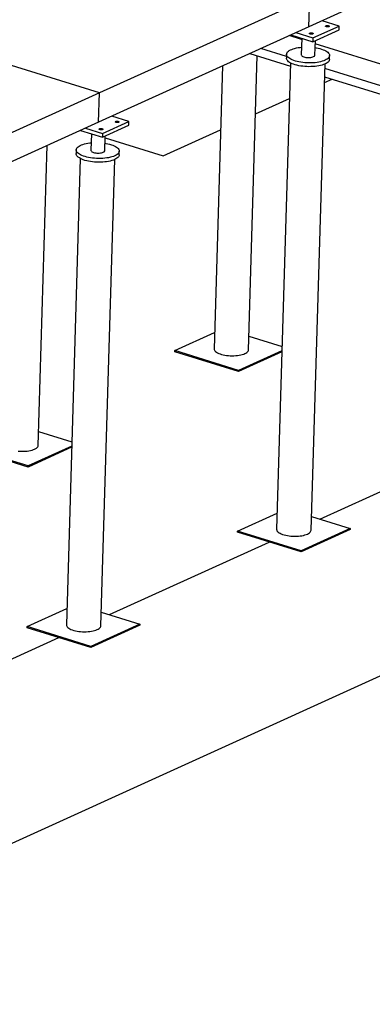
# Model space of a CAD drawing. Header units: millimetres. Extents: x 0 to 841, y 0 to 594.
# Tile 106 of 155: x 704 to 719, y 155 to 198. Entities that reach past the tile are written whole.
import ezdxf

# ---------------------------------------------------------------- set-up
doc = ezdxf.new("R2010")
doc.units = ezdxf.units.MM
doc.layers.add('TRAIT-FORT', color=4, linetype='Continuous', lineweight=25)

msp = doc.modelspace()

# ---------------------------------------------------------------- linework, layer by layer
at = {"layer": 'TRAIT-FORT', "color": 4, "linetype": 'Continuous', "lineweight": 25}
for p, q in [((688.36318, 155.22005), (825.65117, 217.59634)), ((725.87403, 201.92058), (716.7215, 197.76216)), ((716.75975, 199.03913), (707.60722, 194.88071)), ((716.7215, 197.76216), (716.75975, 199.03913)), ((707.60722, 194.88071), (695.73048, 198.57479)), ((718.03583, 197.79118), (717.29353, 198.02206)), ((716.7215, 197.76216), (707.56897, 193.60374)), ((716.88689, 197.10886), (718.03096, 197.62866)), ((716.89176, 197.27138), (718.03583, 197.79118)), ((718.03096, 197.62866), (718.03583, 197.79118)), ((716.40471, 197.20623), (715.86641, 197.37366)), ((715.93515, 197.40489), (716.88689, 197.10886)), ((716.14947, 197.50226), (716.89176, 197.27138)), ((716.40627, 197.25835), (716.38477, 196.54061)), ((716.89176, 197.27138), (716.88689, 197.10886)), ((716.9845, 196.52264), (717.00365, 197.16191)), ((715.74472, 196.46509), (714.62988, 196.81185)), ((725.91478, 194.24827), (716.99944, 197.02125)), ((714.09106, 183.69796), (714.4745, 196.49752)), ((714.15607, 196.59657), (715.91981, 196.04798)), ((715.74756, 196.5597), (715.74269, 196.39718)), ((717.61685, 196.34103), (717.62172, 196.50356)), ((712.96052, 196.05338), (712.59173, 183.74288)), ((715.92388, 196.18366), (715.31594, 175.89038)), ((716.81527, 175.84546), (717.4232, 196.13874)), ((725.3478, 193.4782), (717.41739, 195.94483)), ((717.39894, 195.32885), (717.73742, 195.48264)), ((717.40663, 195.58553), (725.54353, 193.05467)), ((707.60722, 194.88071), (698.45469, 190.7223)), ((707.56897, 193.60374), (707.60722, 194.88071)), ((714.39866, 193.96568), (715.87756, 194.63762)), ((708.8833, 193.63277), (708.141, 193.86365)), ((707.56897, 193.60374), (698.41643, 189.44532)), ((706.78261, 193.24647), (707.73436, 192.95044)), ((706.99693, 193.34384), (707.73923, 193.11296)), ((707.73436, 192.95044), (708.87843, 193.47024)), ((707.73923, 193.11296), (708.8833, 193.63277)), ((708.87843, 193.47024), (708.8833, 193.63277)), ((710.38376, 192.14153), (712.87728, 193.27445)), ((707.25374, 193.09993), (707.23224, 192.38219)), ((707.73923, 193.11296), (707.73436, 192.95044)), ((707.83197, 192.36423), (707.85112, 193.00349)), ((707.84892, 192.92995), (710.38376, 192.14153)), ((704.93853, 179.53954), (705.32937, 192.58619)), ((706.59502, 192.40128), (706.59016, 192.23876)), ((706.77134, 192.02524), (706.16341, 171.73196)), ((707.66274, 171.68704), (708.27067, 191.98032)), ((708.46431, 192.18261), (708.46918, 192.34514)), ((710.88798, 183.66625), (712.61292, 184.44996)), ((714.10906, 184.29892), (715.55437, 183.84938)), ((710.88659, 183.61981), (710.88798, 183.66625)), ((713.65783, 182.75786), (710.88659, 183.61981)), ((713.65922, 182.8043), (710.88798, 183.66625)), ((715.54739, 183.61638), (713.65783, 182.75786)), ((715.54878, 183.66281), (713.65922, 182.8043)), ((713.65783, 182.75786), (713.65922, 182.8043)), ((704.95653, 180.1405), (706.40184, 179.69096)), ((704.5053, 178.59944), (701.73406, 179.46139)), ((704.50669, 178.64588), (701.73545, 179.50783)), ((706.39486, 179.45796), (704.5053, 178.59944)), ((706.39625, 179.50439), (704.50669, 178.64588)), ((717.19325, 176.33446), (724.14895, 179.49476)), ((704.5053, 178.59944), (704.50669, 178.64588)), ((713.61219, 175.81375), (715.33713, 176.59747)), ((716.83327, 176.44642), (718.51902, 175.92209)), ((713.6108, 175.76731), (713.61219, 175.81375)), ((716.38204, 174.90536), (713.6108, 175.76731)), ((716.38343, 174.9518), (713.61219, 175.81375)), ((718.51763, 175.87566), (716.38204, 174.90536)), ((718.51902, 175.92209), (716.38343, 174.9518)), ((718.51902, 175.92209), (718.51763, 175.87566)), ((708.04071, 172.17604), (714.99642, 175.33634)), ((716.38204, 174.90536), (716.38343, 174.9518)), ((704.45966, 171.65533), (706.18459, 172.43905)), ((707.68074, 172.288), (709.36649, 171.76367)), ((704.45827, 171.60889), (704.45966, 171.65533)), ((707.22951, 170.74694), (704.45827, 171.60889)), ((707.2309, 170.79338), (704.45966, 171.65533)), ((709.3651, 171.71724), (707.22951, 170.74694)), ((709.36649, 171.76367), (707.2309, 170.79338)), ((709.36649, 171.76367), (709.3651, 171.71724)), ((698.88818, 168.01762), (705.84389, 171.17792)), ((707.22951, 170.74694), (707.2309, 170.79338))]:
    msp.add_line(p, q, dxfattribs=at)
at = {"layer": 'TRAIT-FORT', "color": 4, "linetype": 'Continuous', "lineweight": 25, "flags": 128}
for points in [[(717.46236, 197.80004), (717.48202, 197.80629), (717.50656, 197.80969), (717.5333, 197.80987), (717.55935, 197.8068), (717.5819, 197.80083), (717.59849, 197.79259), (717.60733, 197.78298), (717.60745, 197.77304), (717.59886, 197.76385), (717.58247, 197.75641), (717.56007, 197.75152), (717.53408, 197.7497), (717.50732, 197.75117), (717.48268, 197.75575), (717.46284, 197.76296), (717.44995, 197.772), (717.44541, 197.78191), (717.4497, 197.79161), (717.46236, 197.80004)], [(716.76125, 197.48149), (716.78091, 197.48775), (716.80544, 197.49115), (716.83218, 197.49132), (716.85824, 197.48826), (716.88078, 197.48228), (716.89737, 197.47404), (716.90621, 197.46443), (716.90634, 197.45449), (716.89775, 197.44531), (716.88136, 197.43786), (716.85896, 197.43297), (716.83297, 197.43115), (716.8062, 197.43262), (716.78157, 197.4372), (716.76173, 197.44441), (716.74884, 197.45346), (716.7443, 197.46336), (716.74859, 197.47306), (716.76125, 197.48149)], [(717.42693, 196.30075), (717.36826, 196.27674), (717.3032, 196.25512), (717.23237, 196.23607), (717.15642, 196.21979), (717.07607, 196.20641), (716.99206, 196.19607), (716.90519, 196.18887), (716.81625, 196.18487), (716.72609, 196.1841), (716.63553, 196.18658), (716.54544, 196.19228), (716.45665, 196.20115), (716.36998, 196.2131), (716.28626, 196.22803), (716.20625, 196.24579), (716.13071, 196.26622), (716.06034, 196.28913), (715.9958, 196.31431), (715.93769, 196.34151), (715.88655, 196.37049), (715.84287, 196.40097), (715.80705, 196.43267), (715.77942, 196.4653), (715.76024, 196.49854), (715.74969, 196.5321), (715.74787, 196.56565), (715.7548, 196.59888), (715.77041, 196.63148), (715.79456, 196.66316), (715.82701, 196.6936), (715.86748, 196.72253), (715.91557, 196.74968), (715.97084, 196.7748), (716.03278, 196.79764), (716.10081, 196.818), (716.17428, 196.83568), (716.25252, 196.85053), (716.3348, 196.8624), (716.39461, 196.8689)], [(716.99434, 196.85093), (717.04157, 196.84305), (717.12353, 196.82669), (717.2014, 196.80757), (717.27444, 196.78587), (717.34197, 196.7618), (717.40337, 196.73559), (717.45805, 196.70746), (717.50552, 196.6777), (717.54532, 196.64657), (717.57708, 196.61437), (717.60051, 196.58139), (717.61539, 196.54795), (717.62158, 196.51436), (717.61903, 196.48093), (717.60774, 196.44798), (717.58784, 196.4158), (717.55951, 196.38471), (717.52301, 196.35498), (717.47868, 196.32691), (717.42693, 196.30075)], [(717.42206, 196.13822), (717.36339, 196.11422), (717.29833, 196.09259), (717.2275, 196.07355), (717.15155, 196.05726), (717.0712, 196.04389), (716.9872, 196.03355), (716.90032, 196.02635), (716.81138, 196.02234), (716.72122, 196.02158), (716.63067, 196.02406), (716.54057, 196.02976), (716.45178, 196.03862), (716.36511, 196.05058), (716.28139, 196.06551), (716.20138, 196.08327), (716.12584, 196.1037), (716.05547, 196.12661), (715.99093, 196.15178), (715.93282, 196.17899), (715.88169, 196.20796), (715.838, 196.23845), (715.80218, 196.27015), (715.77455, 196.30277), (715.75537, 196.33602), (715.74482, 196.36957), (715.74269, 196.39718)], [(716.38477, 196.54061), (716.38501, 196.53477), (716.39173, 196.51541), (716.40734, 196.49654), (716.43138, 196.47874), (716.46312, 196.46255), (716.50159, 196.44846), (716.54561, 196.43689), (716.59387, 196.42821), (716.64488, 196.42266), (716.6971, 196.42043), (716.74894, 196.42157), (716.79882, 196.42606), (716.84524, 196.43376), (716.88678, 196.44443), (716.92217, 196.45775)], [(717.61685, 196.34103), (717.61416, 196.31841), (717.60288, 196.28545), (717.58297, 196.25328), (717.55464, 196.22218), (717.51814, 196.19246), (717.47381, 196.16439), (717.42206, 196.13822)], [(707.60872, 193.32307), (707.62838, 193.32933), (707.65291, 193.33273), (707.67965, 193.3329), (707.70571, 193.32984), (707.72825, 193.32386), (707.74484, 193.31562), (707.75368, 193.30601), (707.75381, 193.29608), (707.74521, 193.28689), (707.72883, 193.27944), (707.70643, 193.27455), (707.68043, 193.27273), (707.65367, 193.2742), (707.62904, 193.27878), (707.6092, 193.28599), (707.59631, 193.29504), (707.59176, 193.30494), (707.59605, 193.31464), (707.60872, 193.32307)], [(708.30983, 193.64162), (708.32949, 193.64787), (708.35402, 193.65127), (708.38077, 193.65145), (708.40682, 193.64838), (708.42936, 193.64241), (708.44595, 193.63417), (708.45479, 193.62456), (708.45492, 193.61462), (708.44633, 193.60543), (708.42994, 193.59799), (708.40754, 193.5931), (708.38155, 193.59128), (708.35478, 193.59275), (708.33015, 193.59733), (708.31031, 193.60454), (708.29742, 193.61358), (708.29288, 193.62349), (708.29717, 193.63319), (708.30983, 193.64162)], [(708.2744, 192.14233), (708.21573, 192.11832), (708.15067, 192.0967), (708.07984, 192.07765), (708.00389, 192.06137), (707.92354, 192.04799), (707.83953, 192.03766), (707.75265, 192.03045), (707.66372, 192.02645), (707.57355, 192.02568), (707.483, 192.02816), (707.39291, 192.03386), (707.30412, 192.04273), (707.21745, 192.05468), (707.13372, 192.06961), (707.05372, 192.08737), (706.97817, 192.1078), (706.90781, 192.13071), (706.84326, 192.15589), (706.78516, 192.18309), (706.73402, 192.21207), (706.69034, 192.24255), (706.65451, 192.27425), (706.62688, 192.30688), (706.60771, 192.34012), (706.59716, 192.37368), (706.59534, 192.40723), (706.60227, 192.44046), (706.61788, 192.47307), (706.64202, 192.50474), (706.67448, 192.53518), (706.71494, 192.56411), (706.76304, 192.59126), (706.81831, 192.61638), (706.88025, 192.63922), (706.94827, 192.65958), (707.02175, 192.67726), (707.09999, 192.69211), (707.18226, 192.70398), (707.24207, 192.71048)], [(707.23224, 192.38219), (707.23248, 192.37635), (707.23919, 192.35699), (707.25481, 192.33812), (707.27885, 192.32032), (707.31059, 192.30413), (707.34905, 192.29004), (707.39308, 192.27847), (707.44133, 192.26979), (707.49234, 192.26424), (707.54456, 192.26201), (707.5964, 192.26315), (707.64629, 192.26764), (707.69271, 192.27534), (707.73424, 192.28601), (707.76964, 192.29933)], [(707.8418, 192.69251), (707.88904, 192.68463), (707.971, 192.66827), (708.04887, 192.64915), (708.12191, 192.62745), (708.18944, 192.60339), (708.25084, 192.57717), (708.30552, 192.54904), (708.35299, 192.51928), (708.39279, 192.48815), (708.42455, 192.45595), (708.44798, 192.42297), (708.46286, 192.38953), (708.46905, 192.35594), (708.46649, 192.32251), (708.45521, 192.28956), (708.43531, 192.25738), (708.40698, 192.22629), (708.37047, 192.19656), (708.32614, 192.16849), (708.2744, 192.14233)], [(708.26953, 191.9798), (708.21086, 191.9558), (708.1458, 191.93417), (708.07497, 191.91513), (707.99902, 191.89884), (707.91867, 191.88547), (707.83466, 191.87513), (707.74779, 191.86793), (707.65885, 191.86392), (707.56869, 191.86316), (707.47813, 191.86564), (707.38804, 191.87134), (707.29925, 191.8802), (707.21258, 191.89216), (707.12885, 191.90709), (707.04885, 191.92485), (706.97331, 191.94528), (706.90294, 191.96819), (706.8384, 191.99336), (706.78029, 192.02057), (706.72915, 192.04954), (706.68547, 192.08003), (706.64965, 192.11173), (706.62202, 192.14435), (706.60284, 192.1776), (706.59229, 192.21115), (706.59016, 192.23876)], [(708.46431, 192.18261), (708.46163, 192.15999), (708.45034, 192.12703), (708.43044, 192.09486), (708.40211, 192.06376), (708.36561, 192.03404), (708.32128, 192.00597), (708.26953, 191.9798)], [(712.59173, 183.74288), (712.5917, 183.74163), (712.59557, 183.71153), (712.60817, 183.68153), (712.62937, 183.65198), (712.65892, 183.62324), (712.69647, 183.59563), (712.74158, 183.56949), (712.79373, 183.54512), (712.85229, 183.5228), (712.91659, 183.5028), (712.98587, 183.48536), (713.05932, 183.47066), (713.13608, 183.4589), (713.21524, 183.4502), (713.29588, 183.44467), (713.37705, 183.44238), (713.45781, 183.44334), (713.5372, 183.44755), (713.6143, 183.45496), (713.6882, 183.46548), (713.75803, 183.479), (713.82298, 183.49534), (713.88228, 183.51432), (713.93524, 183.53572)], [(713.93524, 183.53572), (713.98123, 183.55928), (714.01973, 183.58473), (714.05027, 183.61177), (714.0725, 183.64009), (714.08616, 183.66935), (714.09106, 183.69796)], [(704.7827, 179.3773), (704.8287, 179.40086), (704.8672, 179.42631), (704.89774, 179.45335), (704.91997, 179.48167), (704.93363, 179.51093), (704.93853, 179.53954)], [(704.06271, 179.29178), (704.14335, 179.28625), (704.22452, 179.28396), (704.30528, 179.28492), (704.38467, 179.28913), (704.46177, 179.29654), (704.53566, 179.30706), (704.6055, 179.32058), (704.67044, 179.33692), (704.72974, 179.3559), (704.7827, 179.3773)], [(715.31594, 175.89038), (715.31591, 175.88913), (715.31977, 175.85903), (715.33238, 175.82903), (715.35358, 175.79948), (715.38313, 175.77074), (715.42068, 175.74313), (715.46579, 175.71699), (715.51794, 175.69262), (715.5765, 175.6703), (715.6408, 175.6503), (715.71008, 175.63286), (715.78353, 175.61816), (715.86028, 175.6064), (715.93945, 175.5977), (716.02009, 175.59217), (716.10126, 175.58988), (716.18202, 175.59084), (716.26141, 175.59505), (716.33851, 175.60246), (716.41241, 175.61298), (716.48224, 175.6265), (716.54718, 175.64284), (716.60648, 175.66182), (716.65944, 175.68322)], [(716.65944, 175.68322), (716.70544, 175.70678), (716.74394, 175.73223), (716.77448, 175.75927), (716.79671, 175.78759), (716.81037, 175.81685), (716.81527, 175.84546)], [(706.16341, 171.73196), (706.16338, 171.73071), (706.16724, 171.70061), (706.17985, 171.67061), (706.20105, 171.64106), (706.2306, 171.61232), (706.26815, 171.58471), (706.31326, 171.55857), (706.3654, 171.5342), (706.42397, 171.51188), (706.48827, 171.49189), (706.55755, 171.47444), (706.631, 171.45975), (706.70775, 171.44798), (706.78691, 171.43928), (706.86756, 171.43375), (706.94873, 171.43146), (707.02949, 171.43242), (707.10888, 171.43663), (707.18598, 171.44404), (707.25987, 171.45456), (707.3297, 171.46808), (707.39465, 171.48442), (707.45395, 171.5034), (707.50691, 171.5248)], [(707.50691, 171.5248), (707.55291, 171.54836), (707.5914, 171.57381), (707.62195, 171.60086), (707.64418, 171.62917), (707.65784, 171.65843), (707.66274, 171.68704)]]:
    msp.add_lwpolyline(points, dxfattribs=at)
at = {"layer": 'TRAIT-FORT', "color": 4, "linetype": 'Continuous', "lineweight": 25}
for centre in [(716.90047, 196.54097), (707.74794, 192.38255)]:
    msp.add_arc(centre, 0.08601, 284.614653, 347.697759, dxfattribs=at)

doc.saveas('drawing.dxf')
